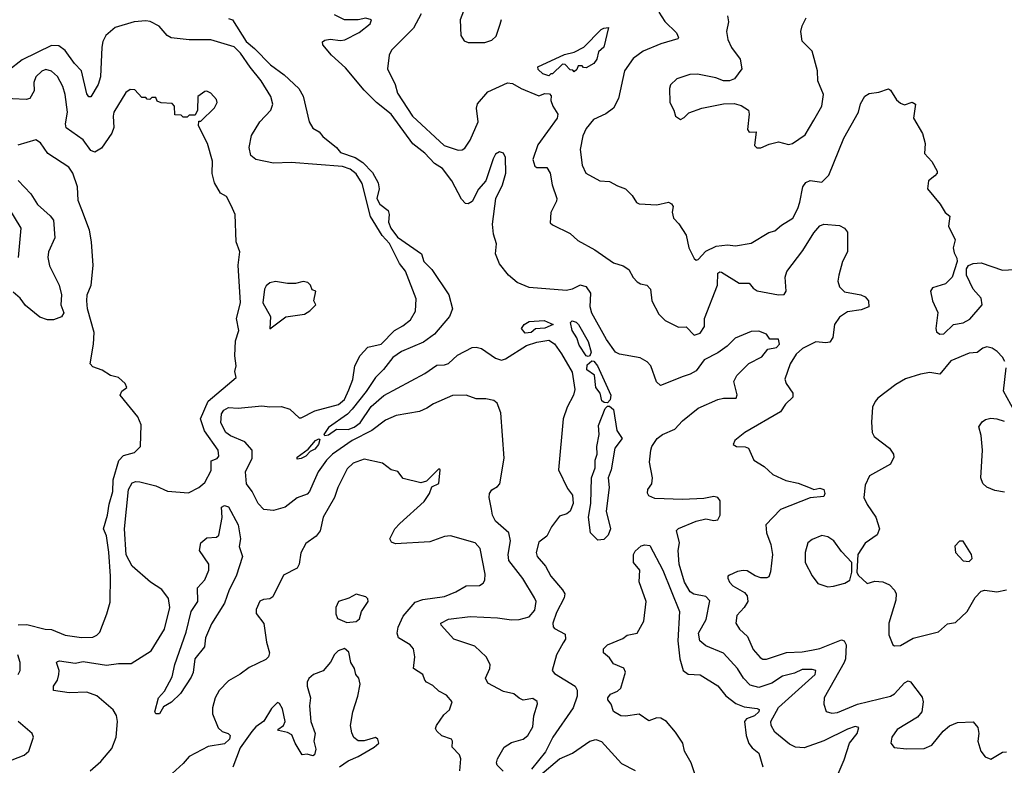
# Model space of a CAD drawing. Extents: x 1690054 to 1842981, y 782881 to 914114.
# Tile 82 of 256: x 1717283 to 1722294, y 832653 to 836445. Entities that reach past the tile are written whole.
import ezdxf

# ---------------------------------------------------------------- set-up
doc = ezdxf.new("R2010")
doc.units = 0

msp = doc.modelspace()

# ---------------------------------------------------------------- linework, layer by layer
at = {"layer": '0CON10XD'}
for points in [[(1719570.8, 836565), (1719524.1, 836444.1), (1719527.5, 836365), (1719545, 836337.5), (1719565, 836330), (1719650.5, 836329.5), (1719685, 836340.8), (1719708, 836362), (1719727.6, 836422.4), (1719735, 836446)], [(1718345, 836451.4), (1718365, 836444.2), (1718435, 836334.3), (1718478.5, 836298.5), (1718558.4, 836215), (1718629.4, 836165), (1718704, 836095), (1718725.7, 836055.7), (1718756.2, 835925), (1718775, 835893.6), (1718806.9, 835875), (1718825, 835851.8), (1718895.7, 835795.7), (1718915, 835770.4), (1718990.6, 835745), (1719029.5, 835719.5), (1719077.7, 835667.7), (1719106.7, 835615), (1719112.1, 835585), (1719100.7, 835535), (1719115, 835507.1), (1719158.8, 835475), (1719162.9, 835455), (1719158.9, 835415), (1719171.5, 835385), (1719205, 835339.2), (1719327.3, 835255), (1719340, 835215), (1719379.4, 835175), (1719467.5, 835045), (1719485.3, 834975.3), (1719469.7, 834935), (1719393.6, 834845), (1719337.5, 834805), (1719225, 834756.9), (1719182.3, 834727.7), (1719135, 834665.3), (1719094.1, 834625), (1719046.3, 834553.7), (1718974.7, 834465), (1718951.5, 834438.5), (1718855, 834370.8), (1718831.2, 834335), (1718835, 834330), (1718855, 834333.6), (1718895, 834361.9), (1718955, 834361.5), (1718985, 834372.7), (1719015, 834395.2), (1719072, 834478), (1719135.5, 834534.5), (1719345, 834645.7), (1719405, 834687.5), (1719445, 834689.3), (1719465, 834697.1), (1719510.6, 834739.4), (1719585, 834778), (1719605, 834780.2), (1719632.4, 834772.4), (1719705, 834724.1), (1719735, 834714.2), (1719755, 834720.6), (1719862.5, 834787.5), (1719915, 834805.7), (1719975, 834815.6), (1720005, 834796.4), (1720040.7, 834745), (1720095, 834653.1), (1720107.2, 834565), (1720100.6, 834535), (1720068.3, 834475), (1720048.9, 834415), (1720025.2, 834155), (1720071.2, 834061.2), (1720096.2, 834026.2), (1720099.2, 833985), (1720084.6, 833945.4), (1720067.9, 833932.1), (1720030.3, 833919.7), (1719990, 833865), (1719965, 833818), (1719925, 833787.1), (1719910.8, 833735), (1719916.4, 833715), (1719957.8, 833665), (1719985.6, 833615), (1720046, 833546), (1720056.9, 833525), (1720054.1, 833505), (1720015, 833429.4), (1719995.6, 833375), (1719997.5, 833357.5), (1720005, 833348.8), (1720059.5, 833319.5), (1720059.6, 833295), (1720048.9, 833275), (1720014.8, 833215.2), (1719992.4, 833135), (1720005, 833119.3), (1720109.4, 833055), (1720120.5, 833035), (1720119.1, 833005), (1720098.7, 832945), (1719996.1, 832795), (1719959.2, 832720.8), (1719886.9, 832633.1)], [(1720499.2, 834085), (1720503.5, 834115), (1720488.7, 834195), (1720494.1, 834255.9), (1720499.5, 834275), (1720526.7, 834315), (1720554.2, 834335), (1720617.1, 834362.9), (1720655.5, 834405), (1720735, 834469.2), (1720835, 834513.1), (1720865, 834520), (1720929.2, 834520.8), (1720933.6, 834536.4), (1720917.8, 834605), (1720932.2, 834635), (1720994.2, 834695.8), (1721059.6, 834730.4), (1721090.7, 834769.2), (1721135, 834778.2), (1721148.7, 834795), (1721145, 834820), (1721100.6, 834820.6), (1721083.3, 834845), (1721045, 834861.2), (1721005, 834860), (1720923.3, 834825), (1720882.9, 834785), (1720835, 834751.1), (1720765.5, 834715), (1720725, 834660), (1720695, 834642.3), (1720659.2, 834630.8), (1720544.2, 834584.2), (1720523.9, 834603.9), (1720494.2, 834684.2), (1720476.8, 834705), (1720440, 834725), (1720335, 834743.8), (1720315.3, 834755), (1720268.6, 834818.6), (1720195, 834952.7), (1720186.2, 834985), (1720188.8, 835055), (1720167.1, 835087.1), (1720135, 835095.5), (1720095, 835073.8), (1720065, 835067.9), (1719875, 835082.4), (1719815, 835108.6), (1719769.7, 835145), (1719723.9, 835203.9), (1719704.3, 835254.3), (1719708.7, 835305), (1719694.2, 835355), (1719689.2, 835405), (1719705.4, 835535), (1719739.1, 835605), (1719756.9, 835665), (1719755.6, 835745), (1719745, 835766.2), (1719725, 835772.5), (1719705, 835761.2), (1719691.6, 835738.4), (1719654.2, 835625.8), (1719617.3, 835582.7), (1719585, 835520.6), (1719565, 835508.5), (1719551.2, 835511.2), (1719531.9, 835531.9), (1719482.5, 835625), (1719435, 835689.2), (1719394.5, 835714.5), (1719345, 835766.6), (1719283.6, 835813.6), (1719173.8, 835965), (1719097.8, 836025), (1719035, 836087.1), (1718940.4, 836200.4), (1718869.2, 836265), (1718825, 836317.5), (1718823.6, 836333.6), (1718835, 836342), (1718863.2, 836346.8), (1718915, 836340), (1718936.9, 836343.1), (1719010.3, 836379.7), (1719066.2, 836425), (1719072.5, 836445), (1719045, 836453.8), (1719005, 836444.2), (1718935, 836444.4), (1718885, 836470.6)], [(1719325.2, 836474.8), (1719287.5, 836402.5), (1719175, 836290.8), (1719162.7, 836265), (1719154.4, 836195), (1719193.3, 836115), (1719205, 836071.4), (1719281.5, 835955), (1719443.1, 835805), (1719515, 835781.4), (1719535, 835782.9), (1719548.3, 835791.7), (1719575, 835832.5), (1719615.5, 835925), (1719607.1, 835995), (1719612.3, 836017.7), (1719665, 836079.2), (1719765, 836124.7), (1719790.8, 836120.8), (1719834.2, 836095), (1719925, 836058), (1719955, 836070), (1719978.3, 836068.3), (1719987.5, 836057.5), (1719986.1, 836033.9), (1719995.4, 836005), (1720021.2, 835965), (1720017.5, 835945), (1719920.4, 835809.6), (1719894.6, 835735), (1719905, 835700), (1719915, 835693.3), (1719965, 835694), (1719982.5, 835665), (1719992.5, 835605), (1720016, 835535), (1720015, 835522.5), (1719985.5, 835465), (1719982.6, 835412.6), (1719995, 835401.3), (1720085, 835358.4), (1720122.8, 835322.8), (1720210, 835275), (1720305, 835209.2), (1720353.2, 835193.2), (1720382.9, 835175), (1720404.8, 835134.8), (1720425, 835111.5), (1720441.8, 835101.8), (1720475, 835095.4), (1720493.1, 835075), (1720499.2, 835015), (1720535, 834947.1), (1720567.8, 834915), (1720635, 834881.2), (1720675, 834883.3), (1720715, 834841.4), (1720745, 834851.1), (1720767.7, 834885), (1720767.3, 834925), (1720833.2, 835095), (1720835, 835155.6), (1720845, 835162.2), (1720855, 835160.5), (1720945, 835104.4), (1720994.4, 835104.4), (1721015, 835079.2), (1721035.5, 835065.5), (1721145, 835045.6), (1721173.1, 835046.9), (1721183.1, 835065), (1721178.8, 835135), (1721187.1, 835165), (1721268, 835272), (1721325, 835361.5), (1721355, 835396.9), (1721375.3, 835404.7), (1721455, 835398.3), (1721480.4, 835385), (1721495, 835363.8), (1721494.7, 835265.3), (1721470.9, 835215), (1721451.1, 835145), (1721446.9, 835115), (1721455, 835086.2), (1721480.3, 835060.3), (1721563.9, 835046.1), (1721585.4, 835035.4), (1721602.9, 835015), (1721604, 834985), (1721565, 834969.4), (1721495, 834958.5), (1721455, 834931.5), (1721429.1, 834895), (1721421.1, 834828.9), (1721406.2, 834805), (1721385, 834801.1), (1721335, 834806.9), (1721267.2, 834772.8), (1721235, 834744.5), (1721203.8, 834695), (1721177, 834617), (1721182.9, 834595), (1721216.9, 834545), (1721217.3, 834525), (1721180.8, 834489.2), (1721155, 834450), (1720972.9, 834345), (1720922, 834305), (1720913.3, 834285), (1720930, 834275), (1720975, 834272), (1720992.5, 834265), (1721018.8, 834205), (1721071.9, 834171.9), (1721115, 834131.1), (1721181.2, 834101.2), (1721245, 834088.5), (1721305, 834064), (1721325, 834056.2), (1721355, 834062), (1721375, 834055.8), (1721380.8, 834035), (1721375, 834020), (1721305, 834013.1), (1721155, 833953.3), (1721080.6, 833875), (1721083.5, 833835), (1721105.2, 833775.2), (1721114.1, 833725), (1721103.8, 833636.2), (1721095, 833611.4), (1721084.4, 833605.6), (1721055, 833605.8), (1721025, 833616), (1720985, 833642), (1720965, 833644.2), (1720935, 833639.2), (1720895, 833620), (1720886.7, 833615), (1720886.2, 833605), (1720894.2, 833585), (1720912, 833565), (1720970.9, 833530.9), (1720985.7, 833515), (1720987.5, 833485), (1720969.4, 833455), (1720933.1, 833415), (1720928.1, 833375), (1720945.8, 833345), (1720987.1, 833307.1), (1721015, 833240.8), (1721050.6, 833200.6), (1721065, 833193.1), (1721083.2, 833193.2), (1721185, 833226.9), (1721265, 833229.2), (1721311.8, 833238.3), (1721355, 833245.9), (1721465, 833290.8), (1721479.4, 833285), (1721488.8, 833265), (1721485.3, 833195), (1721479.1, 833175), (1721376.7, 832995), (1721374.3, 832964.3), (1721386.2, 832926.2), (1721415, 832918.6), (1721445, 832920.9), (1721547, 832963), (1721715, 833004.6), (1721735, 833015.5), (1721785, 833071.4), (1721805, 833082.5), (1721816.4, 833076.4), (1721875, 832998.8), (1721880, 832975), (1721873.5, 832925), (1721852.2, 832897.8), (1721748.1, 832835), (1721720.8, 832795), (1721716, 832765), (1721733.1, 832743.1), (1721795.5, 832735.5), (1721885, 832737.3), (1721925.3, 832754.7), (1721983, 832827), (1722015, 832853.3), (1722055, 832870), (1722135, 832873.3), (1722159.5, 832845), (1722164.5, 832815), (1722159.4, 832775), (1722174, 832725), (1722196.2, 832695), (1722225, 832684.4), (1722285, 832720), (1722305, 832720.8)], [(1720535, 836483.8), (1720565.7, 836435.7), (1720625, 836378), (1720635.7, 836355), (1720632.7, 836347.3), (1720545, 836322.1), (1720455, 836285.4), (1720405, 836248.2), (1720361.2, 836185), (1720330, 836045), (1720305.3, 835995), (1720265, 835966.6), (1720203.1, 835936.9), (1720165, 835892.5), (1720149.1, 835855), (1720135.6, 835785), (1720144.6, 835705), (1720164.4, 835665), (1720235, 835625.8), (1720285, 835622.4), (1720325, 835599.5), (1720365.3, 835585.3), (1720400.5, 835550.5), (1720422.5, 835515), (1720435, 835508.6), (1720525.7, 835504.3), (1720585, 835517.5), (1720599.3, 835509.3), (1720607.5, 835495), (1720603.9, 835466.1), (1720610.8, 835435), (1720637, 835407), (1720675, 835350), (1720687.9, 835285), (1720715, 835230), (1720725, 835222.9), (1720735, 835225.7), (1720775, 835267.5), (1720826.7, 835293.3), (1720885, 835300), (1720925, 835295.4), (1721005, 835309.4), (1721095, 835362.9), (1721125, 835371.9), (1721159.2, 835400.8), (1721217.5, 835435), (1721243.5, 835485), (1721252.6, 835517.4), (1721268.9, 835595), (1721282.8, 835617.2), (1721305, 835628.1), (1721365, 835618.5), (1721401.2, 835655), (1721476.5, 835843.5), (1721551.2, 835975), (1721562.3, 836017.7), (1721583.2, 836056.8), (1721605, 836070), (1721655, 836076.7), (1721705, 836093.3), (1721715, 836087.5), (1721745, 836037.5), (1721765, 836020), (1721785, 836012.5), (1721825, 836026.7), (1721841.2, 836015), (1721831.2, 835945), (1721876.4, 835866.4), (1721891.2, 835815), (1721886.7, 835765), (1721924.1, 835724.1), (1721952.5, 835675), (1721952.5, 835665), (1721939.5, 835650.5), (1721907.5, 835625), (1721902.5, 835585), (1721967.7, 835507.7), (1721992.9, 835465), (1722015.6, 835445.6), (1722008.8, 835395), (1722044.2, 835325), (1722033.8, 835285), (1722038.8, 835258.8), (1722052.3, 835232.3), (1722054, 835215), (1722028.9, 835135), (1721995, 835101.2), (1721928.7, 835081.3), (1721918.6, 835065), (1721928.5, 835015), (1721955.7, 834955.7), (1721944.4, 834875), (1721947.8, 834857.8), (1721965, 834845.6), (1721985, 834848.2), (1722034.7, 834895.3), (1722085, 834904.2), (1722117.9, 834922.1), (1722181.3, 834995), (1722175, 835029.5), (1722135.2, 835075.2), (1722100.4, 835145), (1722101.3, 835178.7), (1722110.8, 835195), (1722135, 835205.4), (1722175, 835208.2), (1722285, 835171.7), (1722375, 835177.1)], [(1720884.3, 836464.3), (1720890, 836435), (1720879.4, 836385), (1720886.5, 836345), (1720905, 836304), (1720949.2, 836245), (1720957.5, 836195), (1720921.2, 836145), (1720895, 836134), (1720865, 836133.8), (1720825, 836150), (1720731.7, 836168.3), (1720693.2, 836166.8), (1720626.7, 836145), (1720595, 836113.3), (1720589.2, 836095), (1720591.2, 836025), (1720612.5, 835985), (1720620, 835955), (1720645, 835937.5), (1720665, 835947.5), (1720688.8, 835971.2), (1720755, 835996), (1720865, 836018), (1720919.5, 836019.5), (1720955, 836008.8), (1720992, 835985), (1720995.7, 835965), (1720986.2, 835886.2), (1720995, 835872.5), (1721030, 835875), (1721022.5, 835805), (1721033.3, 835793.3), (1721055, 835794), (1721097.1, 835812.9), (1721144.3, 835824.3), (1721195, 835810), (1721215, 835816), (1721280.7, 835859.3), (1721325, 835933.8), (1721365.6, 836005), (1721373.1, 836065), (1721343.9, 836133.9), (1721342.2, 836185), (1721316, 836285), (1721265, 836336.7), (1721258.5, 836385), (1721265.4, 836415), (1721284.7, 836455)], [(1719743.2, 832623.2), (1719713.3, 832653.3), (1719710, 832665), (1719714.5, 832685), (1719748, 832745), (1719785, 832768), (1719845.3, 832784.7), (1719868.1, 832805), (1719895, 832848.8), (1719898.5, 832905), (1719917.8, 832965), (1719916.5, 832976.5), (1719895, 832991.9), (1719845, 832983.1), (1719825, 832994), (1719796.8, 833016.8), (1719745, 833028), (1719665, 833070), (1719654, 833095), (1719675.7, 833145), (1719677.5, 833165), (1719657.1, 833205), (1719598.8, 833258.8), (1719492.5, 833295), (1719427.5, 833365), (1719425.8, 833375), (1719465, 833396.2), (1719575, 833409.1), (1719715, 833403.5), (1719785, 833392.4), (1719825.3, 833394.7), (1719875, 833407.8), (1719905, 833441.2), (1719910.9, 833485), (1719903.1, 833505), (1719843.5, 833603.5), (1719771.5, 833695), (1719769.4, 833725), (1719780, 833795), (1719771.8, 833835), (1719703.8, 833895), (1719688.7, 833925), (1719684.2, 833955.8), (1719672.2, 834015), (1719674.4, 834035.6), (1719685, 834054), (1719715, 834070), (1719725.8, 834085), (1719749, 834215), (1719731.1, 834445), (1719712.1, 834495), (1719695, 834509.1), (1719655, 834516.9), (1719605, 834517.1), (1719555.6, 834535.6), (1719485, 834534.3), (1719388.3, 834491.7), (1719355, 834468.6), (1719317.5, 834452.5), (1719198.3, 834431.7), (1719145, 834407.9), (1719074.8, 834355.2), (1718975.4, 834305), (1718875, 834234.7), (1718844.7, 834205), (1718800.9, 834145), (1718774.1, 834085), (1718757.2, 834045), (1718745, 834032), (1718695, 834013.2), (1718634.2, 833965.8), (1718575, 833948.1), (1718525, 833953.3), (1718495.7, 833985), (1718465.9, 834045.9), (1718437.6, 834085), (1718431.4, 834145), (1718465.9, 834215), (1718466.2, 834255), (1718428.2, 834298.1), (1718355, 834327.7), (1718331.9, 834345), (1718307.2, 834395), (1718310.3, 834439.7), (1718321.6, 834458.4), (1718345, 834471.9), (1718395, 834468.6), (1718515, 834481.8), (1718555, 834476), (1718615, 834478.4), (1718656.9, 834465), (1718705, 834420.8), (1718715, 834420), (1718784, 834455), (1718905, 834488.5), (1718935, 834513.7), (1718958.2, 834561.8), (1718977.5, 834615), (1718988.3, 834685), (1719015, 834737.9), (1719055, 834779.8), (1719122.1, 834795), (1719190.3, 834865), (1719232.6, 834887.4), (1719271.5, 834918.5), (1719297, 834963), (1719301, 835025), (1719246.9, 835166.9), (1719215.8, 835205.8), (1719165, 835307.7), (1719128.1, 835348.1), (1719067.7, 835445), (1719025, 835612.9), (1718995, 835660.6), (1718965, 835685.5), (1718925, 835697.8), (1718665, 835719.2), (1718575, 835715.2), (1718485, 835734.1), (1718459.8, 835755), (1718450.4, 835795), (1718463.2, 835856.8), (1718505, 835926.4), (1718561.5, 835985), (1718570.4, 836015), (1718561.1, 836055), (1718511.2, 836135), (1718455, 836203.1), (1718407.3, 836275), (1718375, 836307.2), (1718255, 836342.6), (1718145, 836342.6), (1718053.2, 836353.2), (1718032.9, 836365), (1717993, 836413), (1717946.5, 836436.5), (1717925, 836439.5), (1717865, 836434), (1717769.5, 836405), (1717721.2, 836365), (1717706, 836335), (1717700.8, 836305), (1717694.8, 836155), (1717682.1, 836115), (1717645, 836053.1), (1717635, 836052.5), (1717625, 836068), (1717597.9, 836185), (1717562.1, 836222.1), (1717515, 836289.5), (1717481.8, 836311.8), (1717445, 836314.2), (1717295, 836241.6), (1717225, 836186.5)], [(1719975, 836160), (1719945, 836170), (1719921.7, 836191.7), (1719920, 836205), (1720055, 836268.8), (1720105, 836280), (1720153.6, 836306.4), (1720242.5, 836395), (1720255, 836402.5), (1720280, 836405), (1720256, 836305), (1720228.8, 836281.2), (1720220, 836245), (1720205, 836223.3), (1720165, 836200), (1720151.7, 836201.7), (1720145, 836210), (1720125, 836210), (1720118.3, 836191.7), (1720105, 836180), (1720098.3, 836188.3), (1720085, 836190), (1720058.3, 836218.3), (1720045, 836220), (1719995, 836170), (1719985, 836170), (1719975, 836160)], [(1717641.9, 832625), (1717695, 832672.2), (1717751.3, 832738.7), (1717773.6, 832796.4), (1717781.3, 832875), (1717775, 832906), (1717757.9, 832935), (1717675, 833006.1), (1717625, 833023.8), (1717535, 833020.6), (1717455, 833033.3), (1717454.3, 833055), (1717474.5, 833085.5), (1717482.2, 833115), (1717483.3, 833135), (1717470, 833175), (1717475, 833180), (1717485, 833183.8), (1717565, 833172.1), (1717605, 833180.4), (1717725, 833161.5), (1717785, 833171.2), (1717850.4, 833169.6), (1717952, 833235), (1718020, 833345), (1718047.5, 833455), (1718040.3, 833500.3), (1718006.4, 833546.4), (1717948, 833585), (1717855, 833665.8), (1717823.8, 833723.8), (1717815.4, 833855), (1717836.8, 834055), (1717855, 834089.6), (1717873, 834097), (1717895, 834094.1), (1717975, 834074.6), (1718035, 834047.7), (1718141.2, 834038.8), (1718195, 834065.7), (1718225, 834090.8), (1718257, 834153), (1718258, 834202), (1718287.1, 834212.9), (1718295.6, 834224.4), (1718292.5, 834255), (1718223.6, 834353.6), (1718203.4, 834415), (1718242.3, 834505), (1718383.8, 834625), (1718378, 834655), (1718383.8, 834685), (1718377.5, 834735), (1718381.2, 834811.2), (1718398.8, 834865), (1718386, 834925), (1718406.2, 835005), (1718394.1, 835195.9), (1718403.3, 835265), (1718384.3, 835315), (1718379.2, 835455), (1718359.7, 835499.7), (1718335.8, 835545.8), (1718305, 835563.3), (1718274.2, 835615), (1718262.6, 835662.6), (1718264.2, 835725), (1718238, 835815), (1718192.5, 835905), (1718195, 835930), (1718205, 835930), (1718275, 835997.5), (1718287.5, 836025), (1718285, 836040), (1718255, 836072.5), (1718235, 836082.5), (1718225, 836080), (1718190, 836055), (1718187.5, 835985), (1718175, 835960), (1718145, 835960), (1718135, 835950), (1718115, 835950), (1718105, 835960), (1718071.7, 835961.7), (1718070, 836005), (1718058.3, 836018.3), (1718003, 836023), (1717981.7, 836031.7), (1717975, 836050), (1717955, 836050), (1717945, 836040), (1717931.7, 836041.7), (1717925, 836050), (1717905, 836050), (1717868.3, 836088.3), (1717845, 836090), (1717822.5, 836075), (1717762.5, 835975), (1717758, 835955), (1717762.2, 835897.8), (1717751.2, 835868.8), (1717698.3, 835791.7), (1717665, 835771.6), (1717645, 835779.6), (1717605, 835834.6), (1717518.5, 835895), (1717515.9, 835915), (1717526.1, 835975), (1717513.8, 836065), (1717502.7, 836105), (1717475, 836155.7), (1717445, 836183.1), (1717415, 836191.5), (1717395, 836183.5), (1717364.6, 836155), (1717354.7, 836125.3), (1717355.9, 836084.1), (1717334.7, 836045.3), (1717315, 836039.5), (1717175, 836045.4)], [(1717275, 833367.7), (1717319.4, 833369.4), (1717412.5, 833345), (1717445, 833344.2), (1717515, 833314.8), (1717597, 833303), (1717655.6, 833304.4), (1717676, 833314), (1717689.8, 833330.2), (1717726.9, 833423.1), (1717743.2, 833483.2), (1717744.6, 833615), (1717736.5, 833736.5), (1717725, 833820), (1717710, 833855), (1717730, 833925), (1717738.3, 833981.7), (1717756.7, 834045), (1717759.1, 834105), (1717787.3, 834202.7), (1717811.7, 834228.3), (1717866.2, 834243.8), (1717898, 834275), (1717901.2, 834385), (1717884, 834425), (1717793.8, 834535), (1717802.5, 834555), (1717827.5, 834575), (1717820, 834595), (1717786.2, 834625), (1717745, 834635.6), (1717702.6, 834662.6), (1717655, 834678.9), (1717641.9, 834695), (1717658.9, 834795), (1717662.2, 834855), (1717627.5, 834975), (1717624.1, 835015), (1717626.9, 835045), (1717645.8, 835094.2), (1717656.8, 835195), (1717648.2, 835315), (1717637.9, 835375), (1717598.5, 835478.5), (1717580, 835525), (1717577.8, 835595), (1717553.1, 835665), (1717532.5, 835695), (1717425.4, 835765.4), (1717388.3, 835818.3), (1717365, 835834.3), (1717273.2, 835806.8)], [(1717275, 835626.9), (1717339.6, 835559.6), (1717373.5, 835505), (1717438.5, 835448.5), (1717455.5, 835425), (1717461.8, 835335), (1717430, 835265), (1717426.7, 835235), (1717435, 835193.8), (1717484.4, 835095), (1717495.8, 835045), (1717492.2, 834995), (1717507.5, 834955), (1717495.5, 834934.5), (1717455, 834919.1), (1717425, 834918.2), (1717385, 834932.2), (1717312.1, 834992.1), (1717285, 835029.1), (1717250.1, 835060.1)], [(1717225, 835487.8), (1717287.9, 835385), (1717275, 835236.2)], [(1718555, 834872.5), (1718636.4, 834933.6), (1718732.5, 834947.5), (1718760, 834965), (1718790, 834995), (1718780, 835015), (1718790, 835065), (1718771.7, 835071.7), (1718762.5, 835095), (1718749.3, 835109.3), (1718725, 835113.3), (1718687, 835103), (1718645, 835103.3), (1718584.2, 835114.2), (1718555, 835107.5), (1718537.6, 835092.4), (1718529.2, 835075), (1718520, 835005), (1718560, 834935), (1718555, 834872.5)], [(1719855, 834850.7), (1719836.9, 834875), (1719850.5, 834895), (1719875, 834910.7), (1719952.5, 834915), (1719997.5, 834895), (1719955, 834876.3), (1719907.3, 834872.7), (1719885, 834854.3), (1719855, 834850.7)], [(1720175, 834732.5), (1720165, 834736), (1720130.1, 834790.1), (1720117.7, 834827.7), (1720094.7, 834865), (1720085.5, 834904.5), (1720095, 834913.5), (1720115, 834907.2), (1720125.9, 834895), (1720175, 834809.2), (1720191.8, 834755), (1720185, 834736.2), (1720175, 834732.5)], [(1722296.2, 834706.2), (1722285, 834728), (1722256.8, 834756.8), (1722231.2, 834775), (1722205, 834781.8), (1722184.4, 834775), (1722155, 834752.2), (1722115, 834748.4), (1722020.6, 834709.4), (1721965, 834641.9), (1721915, 834650.5), (1721867.8, 834642.2), (1721790.9, 834619.1), (1721741.1, 834588.9), (1721649.8, 834520.2), (1721636.2, 834503.8), (1721623.1, 834475), (1721617.5, 834397.5), (1721621.4, 834345), (1721630.8, 834325), (1721708.8, 834265), (1721730, 834235), (1721730.7, 834219.3), (1721715, 834183.8), (1721607.5, 834125), (1721585, 834077.5), (1721578.9, 834015), (1721595, 833980), (1721640, 833915), (1721658.8, 833855), (1721646.7, 833825), (1721585, 833783.1), (1721548, 833725), (1721542.5, 833635), (1721550.5, 833620.5), (1721595, 833578), (1721635, 833589.2), (1721675.7, 833585.7), (1721710, 833570), (1721735, 833544.3), (1721742.9, 833525), (1721742, 833492), (1721706.2, 833375), (1721706.3, 833316.3), (1721725.8, 833265.8), (1721735, 833260)], [(1720275, 834496), (1720257.5, 834497.5), (1720245.8, 834505.8), (1720236, 834545), (1720214.7, 834574.7), (1720207.2, 834637.2), (1720169.6, 834665), (1720170.4, 834689.6), (1720195, 834710.8), (1720205, 834708.6), (1720223.6, 834685), (1720291.8, 834535), (1720288.5, 834511.5), (1720275, 834496)], [(1722345, 834454), (1722289.4, 834555), (1722303.5, 834675)], [(1720225, 833798.4), (1720187.7, 833835), (1720177.3, 833915), (1720190, 833985), (1720193.5, 834115), (1720212, 834165), (1720212.2, 834205), (1720221.3, 834235), (1720219.3, 834275), (1720231.6, 834335), (1720229.2, 834380.8), (1720262.9, 834467.1), (1720275, 834480), (1720285, 834480), (1720305, 834462), (1720321.5, 834355), (1720349.5, 834315), (1720311.9, 834265), (1720293.6, 834156.4), (1720277.9, 834115), (1720282.6, 834065), (1720268.2, 833945), (1720290.2, 833855), (1720277.1, 833822.9), (1720255, 833801), (1720225, 833798.4)], [(1722295, 834041.2), (1722245, 834050.4), (1722205, 834067.1), (1722185, 834086.7), (1722174.7, 834115), (1722181.8, 834255), (1722175, 834330), (1722164.2, 834375), (1722180.3, 834399.7), (1722198.3, 834411.7), (1722225, 834418.1), (1722255.7, 834414.3), (1722293.6, 834403.6)], [(1718695, 834210), (1718695, 834220), (1718750, 834260), (1718788.8, 834305), (1718805, 834313.3), (1718809.5, 834309.5), (1718802.9, 834285), (1718785, 834260), (1718760.8, 834249.2), (1718738.8, 834225), (1718715, 834213.8), (1718695, 834210)], [(1719522.5, 832625), (1719527.8, 832685), (1719521.4, 832705), (1719484.4, 832744.4), (1719486, 832775), (1719480, 832785), (1719431.7, 832801.7), (1719405.6, 832825.6), (1719399.5, 832839.5), (1719403.1, 832855), (1719441.5, 832908.5), (1719470.3, 832935), (1719484.4, 832975), (1719455, 833009.2), (1719415, 833029.2), (1719385, 833059.2), (1719353.8, 833075), (1719344, 833085), (1719333.9, 833113.9), (1719287.5, 833145), (1719294.2, 833205), (1719287.1, 833245), (1719270, 833265), (1719210.9, 833300.9), (1719204.3, 833325), (1719209.4, 833355), (1719235, 833411.9), (1719295, 833481.8), (1719335, 833496.2), (1719445, 833511.5), (1719502, 833535), (1719554.6, 833565.4), (1719623.2, 833566.8), (1719640.6, 833579.4), (1719649.2, 833595), (1719652.2, 833625), (1719626.9, 833755), (1719600, 833785), (1719475, 833819.3), (1719445, 833815.9), (1719369.2, 833789.2), (1719195, 833778.5), (1719175, 833787.1), (1719166.9, 833805), (1719192.5, 833855), (1719216.6, 833883.4), (1719341.9, 833995), (1719367.5, 834035), (1719380.8, 834069.2), (1719415, 834086.7), (1719422.5, 834155), (1719415, 834160), (1719352.3, 834097.7), (1719325, 834090), (1719235, 834111.1), (1719207.2, 834147.2), (1719173.3, 834155), (1719129.2, 834189.2), (1719035, 834210.3), (1718979.8, 834190.2), (1718949.5, 834160.5), (1718901.2, 834065), (1718884.6, 834015), (1718826.7, 833915), (1718811.1, 833845), (1718791.7, 833818.3), (1718738.7, 833781.3), (1718713.8, 833733.8), (1718704.4, 833675), (1718695, 833656), (1718625, 833620), (1718570.5, 833509.5), (1718555, 833498.8), (1718523.9, 833496.1), (1718505, 833487.5), (1718486.7, 833445), (1718486.7, 833425), (1718525, 833373.3), (1718538.1, 833278.1), (1718553.9, 833225), (1718549.6, 833205), (1718535, 833190), (1718450.4, 833149.6), (1718404.6, 833115.4), (1718345, 833082.2), (1718297.7, 833032.3), (1718277.5, 832995), (1718263.5, 832945), (1718264.5, 832915), (1718293.5, 832843.5), (1718312.5, 832825), (1718342.9, 832815), (1718353.9, 832805), (1718350, 832785), (1718325, 832761.6), (1718242.6, 832747.4), (1718145, 832697.5), (1718115, 832661.4), (1718058.8, 832611.2)], [(1721437.3, 832585), (1721478.8, 832681.2), (1721505.9, 832765), (1721544, 832815), (1721552.5, 832845), (1721535, 832850.4), (1721495, 832836.6), (1721375, 832776.9), (1721275, 832740.9), (1721230.8, 832745), (1721200.7, 832760.8), (1721125, 832821.4), (1721107.8, 832855), (1721106.2, 832875), (1721145, 832945.9), (1721331.1, 833115), (1721334.3, 833134.3), (1721315, 833140), (1721265, 833139.4), (1721225, 833121), (1721165, 833105.8), (1721109.8, 833070.2), (1721045, 833048.8), (1720999.6, 833059.6), (1720966.3, 833096.3), (1720935, 833145.4), (1720863.8, 833223.8), (1720775, 833260), (1720744.5, 833285), (1720737.1, 833325), (1720776.1, 833395), (1720795, 833488.8), (1720775, 833511.8), (1720713.2, 833523.3), (1720694.4, 833534.4), (1720666.5, 833585), (1720638.2, 833675), (1720634.6, 833745), (1720640.4, 833785), (1720625, 833846.2), (1720635, 833856.7), (1720725, 833894.5), (1720774.5, 833905.5), (1720815, 833897.5), (1720835, 833901.2), (1720848.1, 833925), (1720848, 833998), (1720835, 834014.2), (1720815, 834019.4), (1720765, 834010.5), (1720655, 834004.3), (1720515, 834010), (1720485, 834023.3), (1720477, 834037), (1720480, 834055), (1720499.2, 834085)], [(1717975, 832913.8), (1717971.2, 832925), (1717989.2, 832995), (1718020.5, 833029.5), (1718058, 833102), (1718072.7, 833165), (1718130.7, 833329.3), (1718155.3, 833435), (1718189.2, 833485), (1718186.9, 833555), (1718224.2, 833595.8), (1718246.1, 833645), (1718245, 833675.8), (1718197.8, 833745), (1718204.8, 833785), (1718235, 833808.9), (1718285, 833813.8), (1718297, 833823), (1718313.9, 833913.9), (1718310, 833965), (1718325.5, 833974.5), (1718345, 833967.5), (1718394.8, 833875), (1718405.7, 833805), (1718400.5, 833765), (1718417.5, 833715), (1718385.1, 833614.9), (1718348.5, 833545), (1718325, 833477.5), (1718258.2, 833371.7), (1718228.6, 833301.4), (1718223.3, 833255), (1718174, 833195), (1718165.6, 833125), (1718155, 833101.2), (1718101.7, 833018.3), (1718055, 832973.3), (1718015, 832950), (1717995, 832914.2), (1717975, 832913.8)], [(1721395, 833560), (1721425, 833564), (1721481.7, 833578.3), (1721506.7, 833595), (1721517.5, 833635), (1721517.5, 833685), (1721465, 833740), (1721426.2, 833795), (1721395, 833814), (1721365, 833822), (1721315, 833802), (1721294.4, 833785), (1721280.6, 833735), (1721280, 833685), (1721315, 833616.7), (1721345, 833576.7), (1721395, 833560)], [(1722115, 833688.8), (1722130, 833705), (1722125.8, 833725), (1722085, 833792.5), (1722065, 833793.3), (1722042.2, 833767.8), (1722046, 833735), (1722085, 833692), (1722115, 833688.8)], [(1720736.5, 832555), (1720700, 832665), (1720665.3, 832725), (1720657.5, 832765), (1720620.5, 832820.5), (1720575, 832875.6), (1720545, 832892.2), (1720525, 832893.3), (1720485, 832878.1), (1720435, 832913.5), (1720365, 832902.1), (1720342, 832905), (1720305, 832925.8), (1720293.3, 832963.3), (1720276.2, 832985), (1720275.8, 832995), (1720290, 833015), (1720325, 833029.1), (1720341.5, 833045), (1720365.6, 833125.6), (1720357.3, 833147.3), (1720305, 833168.8), (1720285, 833200), (1720254, 833225), (1720254.2, 833245), (1720273.8, 833265), (1720352.4, 833297.6), (1720375, 833314), (1720425.8, 833325), (1720459.3, 833385), (1720470.4, 833485), (1720434.5, 833585.5), (1720439.1, 833645), (1720407, 833685), (1720407.1, 833725), (1720415, 833741.3), (1720445, 833768.7), (1720465, 833774.5), (1720490.4, 833770.4), (1720555.2, 833645), (1720640.8, 833435), (1720632.5, 833285), (1720642.8, 833195), (1720658.9, 833135), (1720685, 833116.9), (1720745, 833113.1), (1720835, 833056.5), (1720876.2, 833006.2), (1720927.7, 832967.7), (1720969.3, 832949.3), (1721035, 832942.2), (1721046.2, 832936.2), (1721044.4, 832925), (1721022.2, 832905), (1720981.2, 832888.8), (1720970.6, 832875), (1720979.4, 832805), (1720994, 832764), (1721011, 832741), (1721043.8, 832715), (1721064.7, 832644.7)], [(1721735, 833260), (1721765, 833261.4), (1721830, 833300), (1721959.3, 833330.7), (1722005, 833372), (1722045, 833378.8), (1722104.6, 833435.4), (1722145, 833505.7), (1722175, 833538.2), (1722195, 833544), (1722255, 833535.6), (1722305, 833544.5)], [(1718948.3, 833378.3), (1718995, 833383.8), (1719012.3, 833397.7), (1719022.5, 833435), (1719056.2, 833485), (1719055, 833500), (1719045, 833510), (1718995, 833523.3), (1718957.7, 833502.3), (1718905, 833486), (1718891.2, 833455), (1718892.3, 833422.3), (1718900, 833400), (1718948.3, 833378.3)], [(1718910, 832645), (1718954, 832675), (1719005, 832696.8), (1719087.5, 832745), (1719110.8, 832765), (1719106.2, 832785), (1719093.6, 832793.6), (1719035, 832777.5), (1719005, 832776.2), (1718983.2, 832793.2), (1718972.7, 832817.3), (1718967.1, 832855), (1718977.8, 832925), (1719003.6, 833005), (1719015.6, 833065.6), (1719008.8, 833095), (1718994, 833115), (1718986, 833145), (1718968.6, 833175), (1718957.3, 833227.3), (1718935, 833246.2), (1718904.3, 833235.7), (1718884.2, 833215.8), (1718865, 833177.5), (1718826.4, 833133.6), (1718777.5, 833115), (1718755, 833093.3), (1718745.8, 833075), (1718745.6, 833055), (1718762.9, 832995), (1718757.8, 832955), (1718764.6, 832875), (1718786, 832815), (1718780.5, 832775), (1718790, 832735), (1718783.9, 832706.1), (1718775, 832700), (1718745, 832710), (1718720, 832705), (1718684.2, 832765), (1718668.3, 832808.3), (1718645, 832820), (1718600, 832830), (1718596.7, 832835), (1718625.4, 832854.6), (1718634.6, 832875), (1718619.8, 832939.8), (1718605, 832966.2), (1718595, 832971.2), (1718565, 832940.8), (1718525, 832876.7), (1718485, 832848.8), (1718464.2, 832825), (1718405, 832740.8), (1718366.7, 832643.3)], [(1717275.7, 833115), (1717285.6, 833135), (1717284.4, 833175), (1717273.3, 833215)], [(1717205, 832664.4), (1717305, 832704.3), (1717330, 832725), (1717353.8, 832795), (1717346.2, 832815), (1717275, 832875.5)], [(1719929.1, 832600.9), (1720029.4, 832685), (1720095.7, 832714.3), (1720185, 832775.4), (1720215, 832784.6), (1720242.9, 832772.9), (1720345, 832662.1), (1720415.4, 832625.4)]]:
    msp.add_lwpolyline(points, dxfattribs=at)

doc.saveas('drawing.dxf')
